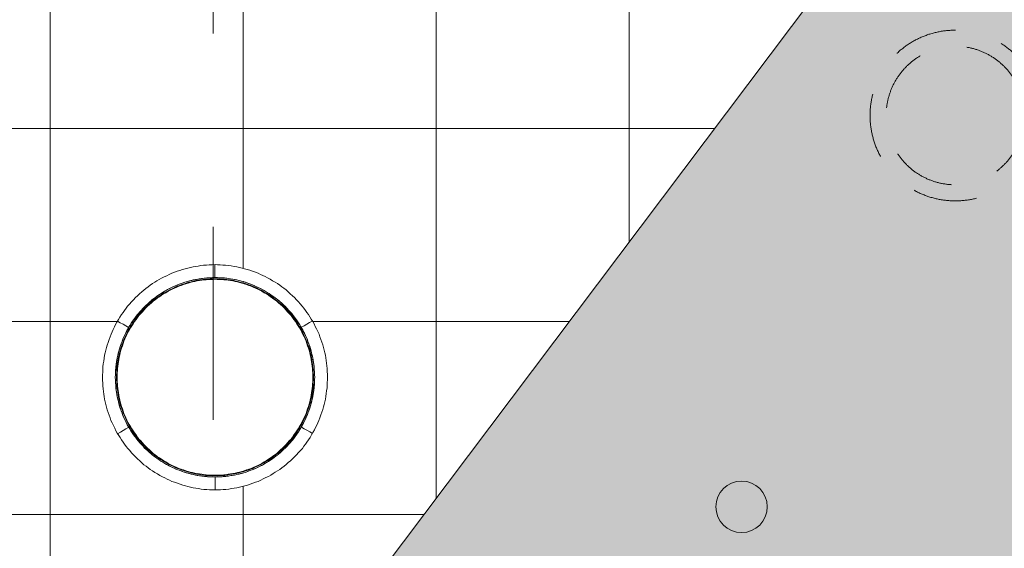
# Model space of a CAD drawing. Header units: millimetres. Extents: x -68595 to 26741, y -534 to 35396.
# Tile 114 of 172: x -55806 to -52745, y 26097 to 27739. Entities that reach past the tile are written whole.
import ezdxf

# ---------------------------------------------------------------- set-up
doc = ezdxf.new("R2010")
doc.units = ezdxf.units.MM
doc.linetypes.add('Center', pattern=[2999.999912, 1200.000007, -599.999968, 599.999968, -599.999968])
doc.linetypes.add('Dash 2mm_1_5mm_', pattern=[350, 200, -150])
for name, color, linetype, lineweight, true_color in [('0-1', 7, 'Continuous', 9, 0xbdaac3), ('_ roheline pidev', 7, 'Continuous', 9, 0x008000), ('_SMA_ABI_kriipsj_sinine', 5, 'Dash 2mm_1_5mm_', 9, 0x0000ff), ('Floors-2', 7, 'Continuous', 9, 0x4d5448), ('Furniture-2', 7, 'Continuous', 9, 0xbdaac3), ('Grids-3', 7, 'Center', 9, 0xaaaaaa), ('Surface Pattern-1', 7, 'Continuous', 9, 0x232323)]:
    doc.layers.add(name, color=color, linetype=linetype, lineweight=lineweight, true_color=true_color)
doc.layers.add('Detail Items-1', color=7, linetype='Continuous', lineweight=9, true_color=0xc2d3b4, transparency=0.6)

# ---------------------------------------------------------------- blocks, each defined once
blk = doc.blocks.new('MA_Lillekast ümar - Lillekast ümar_DWG-12331194-Sisehoov')
at = {"layer": '0-1'}
for p, q in [((145.5, 273.7), (139.1, 276.7)), ((-146.6, 273.1), (-152.5, 269.6)), ((196, 240.1), (190.3, 244.3)), ((-240.1, 196), (-244.3, 190.3)), ((-273.7, 145.5), (-276.7, 139.1)), ((273.1, 146.6), (269.6, 152.5)), ((300.3, -75.5), (301.4, -71.1)), ((-273.1, -146.6), (-269.6, -152.5)), ((273.7, -145.5), (276.7, -139.1)), ((240.1, -196), (244.3, -190.3)), ((-196, -240.1), (-190.3, -244.3)), ((-145.5, -273.7), (-139.1, -276.7)), ((146.6, -273.1), (152.5, -269.6)), ((31.2, -308.4), (38.2, -307.4))]:
    blk.add_line(p, q, dxfattribs=at)
at = {"layer": '0-1', "flags": 128}
for points in [[(-100.7, 335.2), (-92.6, 337.2), (-84.5, 339.2), (-76.4, 341.3), (-68.3, 343.3)], [(-68.3, 343.3), (-60.2, 344.5), (-52, 345.7), (-43.9, 346.9), (-35.8, 348.2)], [(-35.8, 348.2), (-26.8, 348.6), (-17.8, 349.1), (-8.8, 349.5), (0.1, 350)], [(0.1, 350), (8.3, 349.6), (16.4, 349.2), (24.6, 348.8), (32.8, 348.5)], [(32.8, 348.5), (41.7, 347.2), (50.6, 345.9), (59.5, 344.6), (68.4, 343.3)], [(68.4, 343.3), (76.3, 341.3), (84.2, 339.3), (92.1, 337.4), (100, 335.4)], [(-194.6, 290.9), (-187.5, 295.2), (-180.4, 299.4), (-173.4, 303.7), (-166.3, 308)], [(-166.3, 308), (-158.2, 311.8), (-150.1, 315.7), (-142, 319.5), (-133.9, 323.4)], [(-133.9, 323.4), (-125.6, 326.3), (-117.3, 329.3), (-109, 332.2), (-100.7, 335.2)], [(-65.2, 303.1), (-57.4, 304.3), (-49.6, 305.6), (-41.8, 306.9), (-34, 308.1)], [(-31.7, 308.4), (-38.9, 307.3), (-46.1, 306.2), (-53.3, 305.1), (-60.5, 304)], [(-34, 308.1), (-25.5, 308.6), (-17, 309.1), (-8.5, 309.5), (0, 310)], [(0.1, 310), (-7.8, 309.6), (-15.8, 309.2), (-23.7, 308.8), (-31.7, 308.4)], [(-30.9, 304.7), (-23.2, 305.1), (-15.4, 305.5), (-7.7, 305.9), (0, 306.3)], [(0, 310), (8.2, 309.6), (16.5, 309.1), (24.7, 308.7), (33, 308.2)], [(0, 306.3), (7.5, 305.9), (15, 305.5), (22.4, 305.2), (29.9, 304.8)], [(29, 308.6), (21.8, 309), (14.6, 309.3), (7.3, 309.7), (0.1, 310)], [(29.8, 308.5), (23, 308.9), (15.3, 309.2)], [(60.5, 304), (52.7, 305.2), (44.8, 306.3), (36.9, 307.5), (29, 308.6)], [(33, 308.2), (40.5, 307.1), (48.1, 305.9), (55.7, 304.7), (63.2, 303.5)], [(100, 335.4), (108.6, 332.4), (117.1, 329.3), (125.6, 326.3), (134.1, 323.3)], [(134.1, 323.3), (141.5, 319.8), (148.9, 316.3), (156.3, 312.8), (163.7, 309.4)], [(163.7, 309.4), (171.4, 304.7), (179.2, 300.1), (186.9, 295.5), (194.7, 290.9)], [(-221.3, 271.1), (-214.6, 276.1), (-207.9, 281), (-201.3, 286), (-194.6, 290.9)], [(-175.3, 302.9), (-170.3, 294.3), (-165.3, 285.6), (-160.3, 276.9), (-155.3, 268.3)], [(-150.4, 271.1), (-143.6, 274.4), (-136.8, 277.8), (-130.1, 281.1), (-123.3, 284.4)], [(-118.6, 286.4), (-125.8, 283), (-132.9, 279.6), (-140.1, 276.2), (-147.3, 272.8)], [(-145, 269.8), (-138.1, 273), (-131.2, 276.3), (-124.3, 279.6), (-117.4, 282.9)], [(-112.1, 283.1), (-119, 280), (-126, 276.8), (-132.9, 273.6), (-139.8, 270.5)], [(-123.3, 284.4), (-115.9, 287.2), (-108.5, 290), (-101.1, 292.7), (-93.7, 295.5)], [(-89.2, 296.9), (-96.6, 294.3), (-103.9, 291.7), (-111.2, 289), (-118.6, 286.4)], [(-117.4, 282.9), (-110.1, 285.5), (-102.7, 288.1), (-95.3, 290.7), (-87.9, 293.4)], [(-83.8, 292.7), (-90.9, 290.3), (-97.9, 287.9), (-105, 285.5), (-112.1, 283.1)], [(-93.7, 295.5), (-86.6, 297.4), (-79.5, 299.3), (-72.3, 301.2), (-65.2, 303.1)], [(-60.5, 304), (-67.7, 302.3), (-74.9, 300.5), (-82, 298.7), (-89.2, 296.9)], [(-87.9, 293.4), (-81, 295.1), (-74.1, 296.8), (-67.2, 298.6), (-60.2, 300.3)], [(-55.4, 299.4), (-62.5, 297.7), (-69.6, 296.1), (-76.7, 294.4), (-83.8, 292.7)], [(-60.2, 300.3), (-52.9, 301.4), (-45.6, 302.5), (-38.2, 303.6), (-30.9, 304.7)], [(-27.4, 303.3), (-34.4, 302.3), (-41.4, 301.3), (-48.4, 300.4), (-55.4, 299.4)], [(0, 304.5), (-6.8, 304.2), (-13.7, 303.9), (-20.5, 303.6), (-27.4, 303.3)], [(27.4, 303.3), (20.5, 303.6), (13.7, 303.9), (6.8, 304.2), (0, 304.5)], [(55.4, 299.4), (48.4, 300.4), (41.4, 301.3), (34.4, 302.3), (27.4, 303.3)], [(29.9, 304.8), (37, 303.8), (44.1, 302.7), (51.2, 301.7), (58.4, 300.7)], [(83.8, 292.7), (76.7, 294.4), (69.6, 296.1), (62.5, 297.7), (55.4, 299.4)], [(58.4, 300.7), (66, 298.7), (73.7, 296.8), (81.4, 294.9), (89.1, 293)], [(88.6, 297.1), (81.6, 298.8), (74.6, 300.6), (67.6, 302.3), (60.5, 304)], [(63.2, 303.5), (71.1, 301.4), (79.1, 299.3), (87, 297.2), (94.9, 295.1)], [(75.5, 300.3), (71.1, 301.4), (67.6, 302.3)], [(89.3, 296.8), (82.8, 298.4), (75.5, 300.3)], [(112.1, 283.1), (105, 285.5), (97.9, 287.9), (90.9, 290.3), (83.8, 292.7)], [(118.8, 286.3), (111.2, 289), (103.7, 291.7), (96.1, 294.4), (88.6, 297.1)], [(89.1, 293), (95.9, 290.6), (102.6, 288.2), (109.4, 285.8), (116.2, 283.4)], [(94.9, 295.1), (101.7, 292.6), (108.5, 290), (115.3, 287.5), (122, 285)], [(139.8, 270.5), (132.9, 273.6), (126, 276.8), (119, 280), (112.1, 283.1)], [(116.2, 283.4), (123.4, 280), (130.7, 276.5), (137.9, 273.1), (145.2, 269.7)], [(145, 274), (138.4, 277.1), (131.9, 280.2), (125.3, 283.3), (118.8, 286.3)], [(122, 285), (129.2, 281.5), (136.3, 278), (143.4, 274.5), (150.6, 271)], [(174.7, 303.3), (169.7, 294.6), (164.7, 286), (159.7, 277.3), (154.7, 268.7)], [(194.7, 290.9), (201.2, 286), (207.7, 281.2), (214.3, 276.4), (220.8, 271.6)], [(-271.6, 220.8), (-265.5, 227.5), (-259.5, 234.1), (-253.5, 240.8), (-247.5, 247.4)], [(-247.5, 247.4), (-241, 253.4), (-234.4, 259.3), (-227.9, 265.2), (-221.3, 271.1)], [(-197.7, 238.7), (-192.1, 243), (-186.4, 247.3), (-180.7, 251.6), (-175, 255.9)], [(-172.3, 257.7), (-178.3, 253.3), (-184.2, 248.9), (-190.1, 244.5), (-196, 240.2)], [(-194.2, 236.8), (-188.2, 241.3), (-182.3, 245.7), (-176.4, 250.1), (-170.4, 254.5)], [(-166.6, 254.9), (-172.9, 250.2), (-179.3, 245.6), (-185.6, 241), (-191.9, 236.4)], [(-175, 255.9), (-168.8, 259.7), (-162.7, 263.5), (-156.5, 267.3), (-150.4, 271.1)], [(-147.3, 272.8), (-153.6, 269), (-159.8, 265.2), (-166.1, 261.4), (-172.3, 257.7)], [(-170.4, 254.5), (-164.1, 258.3), (-157.7, 262.1), (-151.4, 265.9), (-145, 269.8)], [(-139.8, 270.5), (-146.5, 266.6), (-153.2, 262.7), (-159.9, 258.8), (-166.6, 254.9)], [(166.6, 254.9), (159.9, 258.8), (153.2, 262.7), (146.5, 266.6), (139.8, 270.5)], [(172.4, 257.6), (165.6, 261.7), (158.7, 265.8), (151.8, 269.9), (145, 274)], [(145.2, 269.7), (151.2, 266), (157.3, 262.4), (163.3, 258.8), (169.4, 255.2)], [(150.6, 271), (156.4, 267.4), (162.2, 263.8), (168.1, 260.2), (173.9, 256.6)], [(191.9, 236.4), (185.6, 241), (179.3, 245.6), (172.9, 250.2), (166.6, 254.9)], [(169.4, 255.2), (175.7, 250.5), (182, 245.8), (188.4, 241.1), (194.7, 236.4)], [(195.6, 240.5), (189.8, 244.8), (184, 249.1), (178.2, 253.3), (172.4, 257.6)], [(173.9, 256.6), (180, 252), (186.1, 247.5), (192.2, 242.9), (198.3, 238.3)], [(220.8, 271.6), (227.5, 265.5), (234.1, 259.5), (240.8, 253.5), (247.4, 247.5)], [(247.4, 247.5), (253.4, 241), (259.3, 234.4), (265.2, 227.9), (271.1, 221.3)], [(-290.9, 194.7), (-286, 201.2), (-281.2, 207.7), (-276.4, 214.3), (-271.6, 220.8)], [(-219.2, 219.1), (-224.6, 213.3), (-229.9, 207.4), (-235.2, 201.5), (-240.5, 195.6)], [(-238.3, 198.3), (-233.7, 203.4), (-229, 208.5), (-224.4, 213.6), (-219.7, 218.7)], [(-236.4, 194.7), (-231.6, 200), (-226.7, 205.4), (-221.9, 210.7), (-217.1, 216)], [(-215.3, 215.3), (-220.6, 209.5), (-225.8, 203.6), (-231.1, 197.8), (-236.4, 191.9)], [(-219.7, 218.7), (-214.2, 223.7), (-208.7, 228.7), (-203.2, 233.7), (-197.7, 238.7)], [(-196, 240.2), (-201.8, 234.9), (-207.6, 229.7), (-213.4, 224.4), (-219.2, 219.1)], [(-217.1, 216), (-211.4, 221.2), (-205.6, 226.4), (-199.9, 231.6), (-194.2, 236.8)], [(-191.9, 236.4), (-197.8, 231.1), (-203.6, 225.8), (-209.5, 220.6), (-215.3, 215.3)], [(215.3, 215.3), (209.5, 220.6), (203.6, 225.8), (197.8, 231.1), (191.9, 236.4)], [(194.7, 236.4), (200, 231.6), (205.4, 226.7), (210.7, 221.9), (216, 217.1)], [(219.1, 219.2), (213.3, 224.6), (207.4, 229.9), (201.5, 235.2), (195.6, 240.5)], [(198.3, 238.3), (203.4, 233.7), (208.5, 229), (213.6, 224.4), (218.7, 219.7)], [(236.4, 191.9), (231.1, 197.8), (225.8, 203.6), (220.6, 209.5), (215.3, 215.3)], [(216, 217.1), (221.2, 211.4), (226.4, 205.6), (231.6, 199.9), (236.8, 194.2)], [(218.7, 219.7), (223.7, 214.2), (228.7, 208.7), (233.7, 203.2), (238.7, 197.7)], [(240.2, 196), (234.9, 201.8), (229.7, 207.6), (224.4, 213.4), (219.1, 219.2)], [(271.1, 221.3), (276.1, 214.6), (281, 207.9), (286, 201.3), (290.9, 194.6)], [(-309.4, 163.7), (-304.7, 171.4), (-300.1, 179.2), (-295.5, 186.9), (-290.9, 194.7)], [(-240.5, 195.6), (-244.8, 189.8), (-249.1, 184), (-253.3, 178.2), (-257.6, 172.4)], [(-256.6, 173.9), (-252, 180), (-247.5, 186.1), (-242.9, 192.2), (-238.3, 198.3)], [(-255.2, 169.4), (-250.5, 175.7), (-245.8, 182), (-241.1, 188.4), (-236.4, 194.7)], [(-236.4, 191.9), (-241, 185.6), (-245.6, 179.3), (-250.2, 172.9), (-254.9, 166.6)], [(254.9, 166.6), (250.2, 172.9), (245.6, 179.3), (241, 185.6), (236.4, 191.9)], [(236.8, 194.2), (241.3, 188.2), (245.7, 182.3), (250.1, 176.4), (254.5, 170.4)], [(238.7, 197.7), (243, 192.1), (247.3, 186.4), (251.6, 180.7), (255.9, 175)], [(257.7, 172.3), (253.3, 178.3), (248.9, 184.2), (244.5, 190.1), (240.2, 196)], [(290.9, 194.6), (295.2, 187.5), (299.4, 180.4), (303.7, 173.4), (308, 166.3)], [(-323.3, 134.1), (-319.8, 141.5), (-316.3, 148.9), (-312.8, 156.3), (-309.4, 163.7)], [(-257.6, 172.4), (-261.7, 165.6), (-265.8, 158.7), (-269.9, 151.8), (-274, 145)], [(-271, 150.6), (-267.4, 156.4), (-263.8, 162.2), (-260.2, 168.1), (-256.6, 173.9)], [(-254.9, 166.6), (-258.8, 159.9), (-262.7, 153.2), (-266.6, 146.5), (-270.5, 139.8)], [(-269.7, 145.2), (-266, 151.2), (-262.4, 157.3), (-258.8, 163.3), (-255.2, 169.4)], [(254.5, 170.4), (258.3, 164.1), (262.1, 157.7), (265.9, 151.4), (269.8, 145)], [(270.5, 139.8), (266.6, 146.5), (262.7, 153.2), (258.8, 159.9), (254.9, 166.6)], [(255.9, 175), (259.7, 168.8), (263.5, 162.7), (267.3, 156.5), (271.1, 150.4)], [(272.8, 147.3), (269, 153.6), (265.2, 159.8), (261.4, 166.1), (257.7, 172.3)], [(308, 166.3), (311.8, 158.2), (315.7, 150.1), (319.5, 142), (323.4, 133.9)], [(-335.4, 100), (-332.4, 108.6), (-329.3, 117.1), (-326.3, 125.6), (-323.3, 134.1)], [(-274, 145), (-277.1, 138.4), (-280.2, 131.9), (-283.3, 125.3), (-286.3, 118.8)], [(-285, 122), (-281.5, 129.2), (-278, 136.3), (-274.5, 143.4), (-271, 150.6)], [(-283.4, 116.2), (-280, 123.4), (-276.5, 130.7), (-273.1, 137.9), (-269.7, 145.2)], [(-270.5, 139.8), (-273.6, 132.9), (-276.8, 126), (-280, 119), (-283.1, 112.1)], [(269.8, 145), (273, 138.1), (276.3, 131.2), (279.6, 124.3), (282.9, 117.4)], [(283.1, 112.1), (280, 119), (276.8, 126), (273.6, 132.9), (270.5, 139.8)], [(271.1, 150.4), (274.4, 143.6), (277.8, 136.8), (281.1, 130.1), (284.4, 123.3)], [(286.4, 118.6), (283, 125.7), (279.6, 132.9), (276.2, 140.1), (272.8, 147.3)], [(284.4, 123.3), (287.2, 115.9), (290, 108.5), (292.7, 101.1), (295.5, 93.7)], [(323.4, 133.9), (326.3, 125.6), (329.3, 117.3), (332.2, 109), (335.2, 100.7)], [(-343.3, 68.4), (-341.3, 76.3), (-339.3, 84.2), (-337.4, 92.1), (-335.4, 100)], [(-303.5, 63.2), (-301.4, 71.1), (-299.3, 79.1), (-297.2, 87), (-295.1, 94.9)], [(-286.3, 118.8), (-289, 111.2), (-291.7, 103.7), (-294.4, 96.1), (-297.1, 88.6)], [(-295.1, 94.9), (-292.6, 101.7), (-290, 108.5), (-287.5, 115.3), (-285, 122)], [(-293, 89.1), (-290.6, 95.9), (-288.2, 102.6), (-285.8, 109.4), (-283.4, 116.2)], [(-283.1, 112.1), (-285.5, 105), (-287.9, 97.9), (-290.3, 90.9), (-292.7, 83.8)], [(282.9, 117.4), (285.5, 110.1), (288.1, 102.7), (290.7, 95.3), (293.4, 87.9)], [(292.7, 83.8), (290.3, 90.9), (287.9, 97.9), (285.5, 105), (283.1, 112.1)], [(296.9, 89.2), (294.3, 96.6), (291.7, 103.9), (289, 111.2), (286.4, 118.6)], [(295.5, 93.7), (297.4, 86.6), (299.3, 79.5), (301.2, 72.3), (303.1, 65.2)], [(335.2, 100.7), (337.2, 92.6), (339.2, 84.5), (341.3, 76.4), (343.3, 68.2)], [(-348.5, 32.8), (-347.2, 41.7), (-345.9, 50.6), (-344.6, 59.5), (-343.3, 68.4)], [(-308.2, 33), (-307.1, 40.5), (-305.9, 48.1), (-304.7, 55.7), (-303.5, 63.2)], [(-297.1, 88.6), (-298.8, 81.6), (-300.6, 74.6), (-302.3, 67.6), (-304, 60.5)], [(-300.3, 75.5), (-301.4, 71.1), (-302.3, 67.6)], [(-300.7, 58.4), (-298.7, 66), (-296.8, 73.7), (-294.9, 81.4), (-293, 89.1)], [(-296.8, 89.3), (-298.4, 82.8), (-300.3, 75.5)], [(-292.7, 83.8), (-294.4, 76.7), (-296.1, 69.6), (-297.7, 62.5), (-299.4, 55.4)], [(299.4, 55.4), (297.7, 62.5), (296.1, 69.6), (294.4, 76.7), (292.7, 83.8)], [(293.4, 87.9), (295.1, 81), (296.8, 74.1), (298.6, 67.2), (300.3, 60.2)], [(304.1, 60.4), (302.3, 67.6), (300.5, 74.8), (298.7, 82), (296.9, 89.2)], [(303.1, 65.2), (304.3, 57.4), (305.6, 49.6), (306.9, 41.8), (308.1, 34)], [(343.3, 68.2), (344.5, 59.7), (345.8, 51.2), (347.1, 42.7), (348.3, 34.2)], [(-350, 0.1), (-349.6, 8.3), (-349.2, 16.4), (-348.8, 24.6), (-348.5, 32.8)], [(-310, 0), (-309.6, 8.2), (-309.1, 16.5), (-308.7, 24.7), (-308.2, 33)], [(-304, 60.5), (-305.2, 52.7), (-306.3, 44.8), (-307.5, 36.9), (-308.6, 29)], [(-304.8, 29.9), (-303.8, 37), (-302.7, 44.1), (-301.7, 51.2), (-300.7, 58.4)], [(-299.4, 55.4), (-300.4, 48.4), (-301.3, 41.4), (-302.3, 34.4), (-303.3, 27.4)], [(303.3, 27.4), (302.3, 34.4), (301.3, 41.4), (300.4, 48.4), (299.4, 55.4)], [(300.3, 60.2), (301.4, 52.9), (302.5, 45.6), (303.6, 38.2), (304.7, 30.9)], [(308.5, 30.3), (307.4, 37.8), (306.3, 45.4), (305.2, 52.9), (304.1, 60.4)], [(304.7, 30.9), (305.1, 23.2), (305.5, 15.4), (305.9, 7.7), (306.3, 0)], [(308.1, 34), (308.6, 25.5), (309.1, 17), (309.5, 8.5), (310, 0)], [(348.3, 34.2), (348.7, 25.6), (349.2, 17.1), (349.6, 8.5), (350, 0)], [(-348.2, -35.8), (-348.6, -26.8), (-349.1, -17.8), (-349.5, -8.8), (-350, 0.1)], [(-308.6, 29), (-309, 21.8), (-309.3, 14.6), (-309.7, 7.3), (-310, 0.1)], [(-310, 0.1), (-309.6, -7.8), (-309.2, -15.8), (-308.8, -23.7), (-308.4, -31.7)], [(-308.1, -34), (-308.6, -25.5), (-309.1, -17), (-309.5, -8.5), (-310, 0)], [(-308.5, 29.8), (-308.9, 23), (-309.2, 15.3)], [(-306.3, 0), (-305.9, 7.5), (-305.5, 15), (-305.2, 22.4), (-304.8, 29.9)], [(-304.7, -30.9), (-305.1, -23.2), (-305.5, -15.4), (-305.9, -7.7), (-306.3, 0)], [(-303.3, 27.4), (-303.6, 20.5), (-303.9, 13.7), (-304.2, 6.8), (-304.5, 0)], [(-304.5, 0), (-304.2, -6.8), (-303.9, -13.7), (-303.6, -20.5), (-303.3, -27.4)], [(304.5, 0), (304.2, 6.8), (303.9, 13.7), (303.6, 20.5), (303.3, 27.4)], [(303.3, -27.4), (303.6, -20.5), (303.9, -13.7), (304.2, -6.8), (304.5, 0)], [(306.3, 0), (305.9, -7.5), (305.5, -15), (305.2, -22.4), (304.8, -29.9)], [(310, 0), (309.6, -8.2), (309.1, -16.5), (308.7, -24.7), (308.2, -33)], [(310, 0), (309.6, 7.6), (309.3, 15.1), (308.9, 22.7), (308.5, 30.3)], [(308.5, -30.5), (308.9, -22.8), (309.3, -15.2), (309.6, -7.6), (310, 0)], [(350, 0.4), (340, 0.4), (330, 0.4), (320, 0.4), (310, 0.4)], [(350, 0), (349.6, -8.6), (349.2, -17.2), (348.7, -25.8), (348.3, -34.4)], [(-350, -0.4), (-340, -0.4), (-330, -0.4), (-320, -0.4), (-310, -0.4)], [(-303.3, -27.4), (-302.3, -34.4), (-301.3, -41.4), (-300.4, -48.4), (-299.4, -55.4)], [(299.4, -55.4), (300.4, -48.4), (301.3, -41.4), (302.3, -34.4), (303.3, -27.4)], [(304.8, -29.9), (303.8, -37), (302.7, -44.1), (301.7, -51.2), (300.7, -58.4)], [(304, -60.5), (305.2, -53), (306.3, -45.5), (307.4, -38), (308.5, -30.5)], [(-343.3, -68.3), (-344.5, -60.2), (-345.7, -52), (-346.9, -43.9), (-348.2, -35.8)], [(-308.4, -31.7), (-307.3, -38.9), (-306.2, -46.1), (-305.1, -53.3), (-304, -60.5)], [(-303.1, -65.2), (-304.3, -57.4), (-305.6, -49.6), (-306.9, -41.8), (-308.1, -34)], [(-300.3, -60.2), (-301.4, -52.9), (-302.5, -45.6), (-303.6, -38.2), (-304.7, -30.9)], [(-304, -60.5), (-302.3, -67.7), (-300.5, -74.9), (-298.7, -82), (-296.9, -89.2)], [(-293.4, -87.9), (-295.1, -81), (-296.8, -74.1), (-298.6, -67.2), (-300.3, -60.2)], [(-299.4, -55.4), (-297.7, -62.5), (-296.1, -69.6), (-294.4, -76.7), (-292.7, -83.8)], [(292.7, -83.8), (294.4, -76.7), (296.1, -69.6), (297.7, -62.5), (299.4, -55.4)], [(300.7, -58.4), (298.7, -66), (296.8, -73.7), (294.9, -81.4), (293, -89.1)], [(297.1, -88.6), (298.8, -81.6), (300.6, -74.5), (302.3, -67.5), (304, -60.5)], [(308.2, -33), (307.1, -40.5), (305.9, -48.1), (304.7, -55.7), (303.5, -63.2)], [(348.3, -34.4), (347.1, -42.8), (345.8, -51.3), (344.5, -59.8), (343.3, -68.3)], [(-335.2, -100.7), (-337.2, -92.6), (-339.2, -84.5), (-341.3, -76.4), (-343.3, -68.3)], [(-295.5, -93.7), (-297.4, -86.6), (-299.3, -79.5), (-301.2, -72.3), (-303.1, -65.2)], [(-296.9, -89.2), (-294.3, -96.6), (-291.7, -103.9), (-289, -111.2), (-286.4, -118.6)], [(-282.9, -117.4), (-285.5, -110.1), (-288.1, -102.7), (-290.7, -95.3), (-293.4, -87.9)], [(-292.7, -83.8), (-290.3, -90.9), (-287.9, -97.9), (-285.5, -105), (-283.1, -112.1)], [(283.1, -112.1), (285.5, -105), (287.9, -97.9), (290.3, -90.9), (292.7, -83.8)], [(293, -89.1), (290.6, -95.9), (288.2, -102.6), (285.8, -109.4), (283.4, -116.2)], [(286.3, -118.8), (289, -111.2), (291.7, -103.7), (294.4, -96.2), (297.1, -88.6)], [(303.5, -63.2), (301.4, -71.1), (299.3, -79.1), (297.2, -87), (295.1, -94.9)], [(296.8, -89.3), (298.4, -82.8), (300.3, -75.5)], [(343.3, -68.3), (341.3, -76.2), (339.3, -84.1), (337.4, -92.1), (335.4, -100)], [(-323.4, -133.9), (-326.3, -125.6), (-329.3, -117.3), (-332.2, -109), (-335.2, -100.7)], [(-284.4, -123.3), (-287.2, -115.9), (-290, -108.5), (-292.7, -101.1), (-295.5, -93.7)], [(-286.4, -118.6), (-283, -125.8), (-279.6, -132.9), (-276.2, -140.1), (-272.8, -147.3)], [(-283.1, -112.1), (-280, -119), (-276.8, -126), (-273.6, -132.9), (-270.5, -139.8)], [(-269.8, -145), (-273, -138.1), (-276.3, -131.2), (-279.6, -124.3), (-282.9, -117.4)], [(283.4, -116.2), (280, -123.4), (276.5, -130.7), (273.1, -137.9), (269.7, -145.2)], [(270.5, -139.8), (273.6, -132.9), (276.8, -126), (280, -119), (283.1, -112.1)], [(285, -122), (281.5, -129.2), (278, -136.3), (274.5, -143.4), (271, -150.6)], [(274, -145), (277.1, -138.4), (280.2, -131.9), (283.3, -125.3), (286.3, -118.8)], [(295.1, -94.9), (292.6, -101.7), (290, -108.5), (287.5, -115.3), (285, -122)], [(335.4, -100), (332.4, -108.6), (329.3, -117.1), (326.3, -125.6), (323.3, -134.1)], [(-308, -166.3), (-311.8, -158.2), (-315.7, -150.1), (-319.5, -142), (-323.4, -133.9)], [(-271.1, -150.4), (-274.4, -143.6), (-277.8, -136.8), (-281.1, -130.1), (-284.4, -123.3)], [(-272.8, -147.3), (-269, -153.6), (-265.2, -159.8), (-261.4, -166.1), (-257.7, -172.3)], [(-255.9, -175), (-259.7, -168.8), (-263.5, -162.7), (-267.3, -156.5), (-271.1, -150.4)], [(-270.5, -139.8), (-266.6, -146.5), (-262.7, -153.2), (-258.8, -159.9), (-254.9, -166.6)], [(-254.5, -170.4), (-258.3, -164.1), (-262.1, -157.7), (-265.9, -151.4), (-269.8, -145)], [(254.9, -166.6), (258.8, -159.9), (262.7, -153.2), (266.6, -146.5), (270.5, -139.8)], [(269.7, -145.2), (266, -151.2), (262.4, -157.3), (258.8, -163.3), (255.2, -169.4)], [(271, -150.6), (267.4, -156.4), (263.8, -162.2), (260.2, -168.1), (256.6, -173.9)], [(257.6, -172.4), (261.7, -165.6), (265.8, -158.7), (269.9, -151.8), (274, -145)], [(323.3, -134.1), (319.8, -141.5), (316.3, -148.9), (312.8, -156.3), (309.4, -163.7)], [(-290.9, -194.6), (-295.2, -187.5), (-299.4, -180.4), (-303.7, -173.4), (-308, -166.3)], [(-257.7, -172.3), (-253.3, -178.3), (-248.9, -184.2), (-244.5, -190.1), (-240.2, -196)], [(-238.7, -197.7), (-243, -192.1), (-247.3, -186.4), (-251.6, -180.7), (-255.9, -175)], [(-254.9, -166.6), (-250.2, -172.9), (-245.6, -179.3), (-241, -185.6), (-236.4, -191.9)], [(-236.8, -194.2), (-241.3, -188.2), (-245.7, -182.3), (-250.1, -176.4), (-254.5, -170.4)], [(236.4, -191.9), (241, -185.6), (245.6, -179.3), (250.2, -172.9), (254.9, -166.6)], [(255.2, -169.4), (250.5, -175.7), (245.8, -182), (241.1, -188.4), (236.4, -194.7)], [(256.6, -173.9), (252, -180), (247.5, -186.1), (242.9, -192.2), (238.3, -198.3)], [(240.5, -195.6), (244.8, -189.8), (249.1, -184), (253.3, -178.2), (257.6, -172.4)], [(309.4, -163.7), (304.7, -171.4), (300.1, -179.2), (295.5, -186.9), (290.9, -194.7)], [(-271.1, -221.3), (-276.1, -214.6), (-281, -207.9), (-286, -201.3), (-290.9, -194.6)], [(-240.2, -196), (-234.9, -201.8), (-229.7, -207.6), (-224.4, -213.4), (-219.1, -219.2)], [(-218.7, -219.7), (-223.7, -214.2), (-228.7, -208.7), (-233.7, -203.2), (-238.7, -197.7)], [(-216, -217.1), (-221.2, -211.4), (-226.4, -205.6), (-231.6, -199.9), (-236.8, -194.2)], [(-236.4, -191.9), (-231.1, -197.8), (-225.8, -203.6), (-220.6, -209.5), (-215.3, -215.3)], [(215.3, -215.3), (220.6, -209.5), (225.8, -203.6), (231.1, -197.8), (236.4, -191.9)], [(236.4, -194.7), (231.6, -200), (226.7, -205.4), (221.9, -210.7), (217.1, -216)], [(219.2, -219.1), (224.6, -213.3), (229.9, -207.4), (235.2, -201.5), (240.5, -195.6)], [(238.3, -198.3), (233.7, -203.4), (229, -208.5), (224.4, -213.6), (219.7, -218.7)], [(290.9, -194.7), (286, -201.2), (281.2, -207.7), (276.4, -214.3), (271.6, -220.8)], [(-247.4, -247.5), (-253.4, -241), (-259.3, -234.4), (-265.2, -227.9), (-271.1, -221.3)], [(-219.1, -219.2), (-213.3, -224.6), (-207.4, -229.9), (-201.5, -235.2), (-195.6, -240.5)], [(-198.3, -238.3), (-203.4, -233.7), (-208.5, -229), (-213.6, -224.4), (-218.7, -219.7)], [(-194.7, -236.4), (-200, -231.6), (-205.4, -226.7), (-210.7, -221.9), (-216, -217.1)], [(-215.3, -215.3), (-209.5, -220.6), (-203.6, -225.8), (-197.8, -231.1), (-191.9, -236.4)], [(-173.9, -256.6), (-180, -252), (-186.1, -247.5), (-192.2, -242.9), (-198.3, -238.3)], [(-195.6, -240.5), (-189.8, -244.8), (-184, -249.1), (-178.2, -253.3), (-172.4, -257.6)], [(-169.4, -255.2), (-175.7, -250.5), (-182, -245.8), (-188.4, -241.1), (-194.7, -236.4)], [(-191.9, -236.4), (-185.6, -241), (-179.3, -245.6), (-172.9, -250.2), (-166.6, -254.9)], [(166.6, -254.9), (172.9, -250.2), (179.3, -245.6), (185.6, -241), (191.9, -236.4)], [(194.2, -236.8), (188.2, -241.3), (182.3, -245.7), (176.4, -250.1), (170.4, -254.5)], [(172.3, -257.7), (178.3, -253.3), (184.2, -248.9), (190.1, -244.5), (196, -240.2)], [(197.7, -238.7), (192.1, -243), (186.4, -247.3), (180.7, -251.6), (175, -255.9)], [(191.9, -236.4), (197.8, -231.1), (203.6, -225.8), (209.5, -220.6), (215.3, -215.3)], [(217.1, -216), (211.4, -221.2), (205.6, -226.4), (199.9, -231.6), (194.2, -236.8)], [(196, -240.2), (201.8, -234.9), (207.6, -229.7), (213.4, -224.4), (219.2, -219.1)], [(219.7, -218.7), (214.2, -223.7), (208.7, -228.7), (203.2, -233.7), (197.7, -238.7)], [(271.6, -220.8), (265.5, -227.5), (259.5, -234.1), (253.5, -240.8), (247.5, -247.4)], [(-220.8, -271.6), (-227.5, -265.5), (-234.1, -259.5), (-240.8, -253.5), (-247.4, -247.5)], [(-194.7, -290.9), (-201.2, -286), (-207.7, -281.2), (-214.3, -276.4), (-220.8, -271.6)], [(-174.7, -303.3), (-169.7, -294.6), (-164.7, -286), (-159.7, -277.3), (-154.7, -268.7)], [(-150.6, -271), (-156.4, -267.4), (-162.2, -263.8), (-168.1, -260.2), (-173.9, -256.6)], [(-172.4, -257.6), (-165.6, -261.7), (-158.7, -265.8), (-151.8, -269.9), (-145, -274)], [(-145.2, -269.7), (-151.2, -266), (-157.3, -262.4), (-163.3, -258.8), (-169.4, -255.2)], [(-166.6, -254.9), (-159.9, -258.8), (-153.2, -262.7), (-146.5, -266.6), (-139.8, -270.5)], [(-122, -285), (-129.2, -281.5), (-136.3, -278), (-143.4, -274.5), (-150.6, -271)], [(-116.2, -283.4), (-123.4, -280), (-130.7, -276.5), (-137.9, -273.1), (-145.2, -269.7)], [(-145, -274), (-138.4, -277.1), (-131.9, -280.2), (-125.3, -283.3), (-118.8, -286.3)], [(-139.8, -270.5), (-132.9, -273.6), (-126, -276.8), (-119, -280), (-112.1, -283.1)], [(112.1, -283.1), (119, -280), (126, -276.8), (132.9, -273.6), (139.8, -270.5)], [(145, -269.8), (138.1, -273), (131.2, -276.3), (124.3, -279.6), (117.4, -282.9)], [(118.6, -286.4), (125.7, -283), (132.9, -279.6), (140.1, -276.2), (147.3, -272.8)], [(150.4, -271.1), (143.6, -274.4), (136.8, -277.8), (130.1, -281.1), (123.3, -284.4)], [(139.8, -270.5), (146.5, -266.6), (153.2, -262.7), (159.9, -258.8), (166.6, -254.9)], [(170.4, -254.5), (164.1, -258.3), (157.7, -262.1), (151.4, -265.9), (145, -269.8)], [(147.3, -272.8), (153.6, -269), (159.8, -265.2), (166.1, -261.4), (172.3, -257.7)], [(175, -255.9), (168.8, -259.7), (162.7, -263.5), (156.5, -267.3), (150.4, -271.1)], [(175.3, -302.9), (170.3, -294.3), (165.3, -285.6), (160.3, -276.9), (155.3, -268.3)], [(221.3, -271.1), (214.6, -276.1), (207.9, -281), (201.3, -286), (194.6, -290.9)], [(247.5, -247.4), (241, -253.4), (234.4, -259.3), (227.9, -265.2), (221.3, -271.1)], [(-163.7, -309.4), (-171.4, -304.7), (-179.2, -300.1), (-186.9, -295.5), (-194.7, -290.9)], [(-94.9, -295.1), (-101.7, -292.6), (-108.5, -290), (-115.3, -287.5), (-122, -285)], [(-118.8, -286.3), (-111.2, -289), (-103.7, -291.7), (-96.1, -294.4), (-88.6, -297.1)], [(-89.1, -293), (-95.9, -290.6), (-102.6, -288.2), (-109.4, -285.8), (-116.2, -283.4)], [(-112.1, -283.1), (-105, -285.5), (-97.9, -287.9), (-90.9, -290.3), (-83.8, -292.7)], [(-63.2, -303.5), (-71.1, -301.4), (-79.1, -299.3), (-87, -297.2), (-94.9, -295.1)], [(-89.3, -296.8), (-82.8, -298.4), (-75.5, -300.3)], [(-58.4, -300.7), (-66, -298.7), (-73.7, -296.8), (-81.4, -294.9), (-89.1, -293)], [(-88.6, -297.1), (-81.6, -298.8), (-74.6, -300.6), (-67.5, -302.3), (-60.5, -304)], [(-83.8, -292.7), (-76.7, -294.4), (-69.6, -296.1), (-62.5, -297.7), (-55.4, -299.4)], [(-75.5, -300.3), (-71.1, -301.4), (-67.5, -302.3)], [(-33, -308.2), (-40.5, -307.1), (-48.1, -305.9), (-55.7, -304.7), (-63.2, -303.5)], [(-60.5, -304), (-52.7, -305.2), (-44.8, -306.3), (-36.9, -307.5), (-29, -308.6)], [(-29.9, -304.8), (-37, -303.8), (-44.1, -302.7), (-51.2, -301.7), (-58.4, -300.7)], [(-55.4, -299.4), (-48.4, -300.4), (-41.4, -301.3), (-34.4, -302.3), (-27.4, -303.3)], [(0, -306.3), (-7.5, -305.9), (-15, -305.5), (-22.4, -305.2), (-29.9, -304.8)], [(-27.4, -303.3), (-20.5, -303.6), (-13.7, -303.9), (-6.8, -304.2), (0, -304.5)], [(0, -304.5), (6.8, -304.2), (13.7, -303.9), (20.5, -303.6), (27.4, -303.3)], [(30.9, -304.7), (23.2, -305.1), (15.4, -305.5), (7.7, -305.9), (0, -306.3)], [(27.4, -303.3), (34.4, -302.3), (41.4, -301.3), (48.4, -300.4), (55.4, -299.4)], [(60.2, -300.3), (52.9, -301.4), (45.6, -302.5), (38.2, -303.6), (30.9, -304.7)], [(31.8, -308.4), (38.9, -307.3), (46.1, -306.2), (53.3, -305.1), (60.4, -304)], [(65.2, -303.1), (57.4, -304.3), (49.6, -305.6), (41.8, -306.9), (34, -308.1)], [(55.4, -299.4), (62.5, -297.7), (69.6, -296.1), (76.7, -294.4), (83.8, -292.7)], [(87.9, -293.4), (81, -295.1), (74.1, -296.8), (67.2, -298.6), (60.2, -300.3)], [(60.4, -304), (67.6, -302.3), (74.8, -300.5), (82, -298.7), (89.2, -296.9)], [(93.7, -295.5), (86.6, -297.4), (79.5, -299.3), (72.3, -301.2), (65.2, -303.1)], [(83.8, -292.7), (90.9, -290.3), (97.9, -287.9), (105, -285.5), (112.1, -283.1)], [(117.4, -282.9), (110.1, -285.5), (102.7, -288.1), (95.3, -290.7), (87.9, -293.4)], [(89.2, -296.9), (96.6, -294.3), (103.9, -291.7), (111.2, -289), (118.6, -286.4)], [(123.3, -284.4), (115.9, -287.2), (108.5, -290), (101.1, -292.7), (93.7, -295.5)], [(194.6, -290.9), (187.5, -295.2), (180.4, -299.4), (173.4, -303.7), (166.3, -308)], [(-134.1, -323.3), (-141.5, -319.8), (-148.9, -316.3), (-156.3, -312.8), (-163.7, -309.4)], [(-100, -335.4), (-108.6, -332.4), (-117.1, -329.3), (-125.6, -326.3), (-134.1, -323.3)], [(-68.3, -343.3), (-76.3, -341.3), (-84.2, -339.3), (-92.1, -337.4), (-100, -335.4)], [(0, -310), (-8.2, -309.6), (-16.5, -309.1), (-24.7, -308.7), (-33, -308.2)], [(-29.8, -308.5), (-23, -308.9), (-15.3, -309.2)], [(-29, -308.6), (-21.8, -309), (-14.5, -309.3), (-7.2, -309.7), (0.1, -310)], [(34, -308.1), (25.5, -308.6), (17, -309.1), (8.5, -309.5), (0, -310)], [(0.1, -310), (8, -309.6), (15.9, -309.2), (23.9, -308.8), (31.8, -308.4)], [(100.7, -335.2), (92.6, -337.2), (84.5, -339.2), (76.3, -341.3), (68.2, -343.3)], [(133.9, -323.4), (125.6, -326.3), (117.3, -329.3), (109, -332.2), (100.7, -335.2)], [(166.3, -308), (158.2, -311.8), (150.1, -315.7), (142, -319.5), (133.9, -323.4)], [(-32.8, -348.5), (-41.7, -347.2), (-50.6, -345.9), (-59.5, -344.6), (-68.3, -343.3)], [(0.1, -350), (-8.1, -349.6), (-16.3, -349.2), (-24.6, -348.8), (-32.8, -348.5)], [(35.9, -348.2), (26.9, -348.6), (18, -349.1), (9, -349.5), (0.1, -350)], [(68.2, -343.3), (60.1, -344.5), (52, -345.7), (44, -346.9), (35.9, -348.2)]]:
    blk.add_lwpolyline(points, dxfattribs=at)
blk = doc.blocks.new('MA_Lillekast ümar - MA_Lillekast ümar d-700mm-12330419-Sisehoov')
blk.add_blockref('MA_Lillekast ümar - Lillekast ümar_DWG-12331194-Sisehoov', (0, 0))

msp = doc.modelspace()

# ---------------------------------------------------------------- hatches: boundary and pattern name
at = {"layer": 'Detail Items-1'}
msp.add_hatch(color=256, dxfattribs=at).paths.add_polyline_path([(-66798.6, 23538.2), (-21407.6, 23538.2), (-20778.3, 25653.7), (-23877.2, 27988.9), (-23877.2, 29348.2), (-52913.6, 29348.2), (-52926.5, 28355.7), (-56372.2, 23783.1), (-59983.4, 25588.8), (-63355.4, 26921.6), (-64518.8, 26921.6), (-66798.6, 25687.2), (-66798.6, 24095.9)])
at = {"layer": 'Surface Pattern-1'}
h = msp.add_hatch(dxfattribs=at)
h.set_pattern_fill('FP_11', color=256, style=0, pattern_type=2)
h.set_pattern_definition([(180, (-60511.6, 28001.26), (-7e-14, -600), []), (270, (-60511.6, 28001.26), (600, 4e-14), [])])
h.paths.add_polyline_path([(-56372.2, 23783.1), (-52926.5, 28355.7), (-52913.6, 29348.2), (-57646.1, 29348.2), (-57646.1, 27269.2), (-59908.8, 25551.5), (-56383.8, 23788.9)])
h.paths.add_polyline_path([(-56972.2, 24224.6), (-57032.4, 24396.5), (-57028.7, 24397.8), (-57033.1, 24413.5), (-57030.8, 24414.6), (-56944.9, 24445.3), (-56962.8, 24495.3), (-57056.9, 24461.6), (-57053.4, 24451.6), (-57081.6, 24441.5), (-57240.4, 24885.2), (-57212.1, 24895.4), (-57208.5, 24885.3), (-56784.8, 25036.9), (-56788.4, 25046.9), (-56760.2, 25057), (-56602.1, 24613), (-56629.6, 24603.1), (-56633.2, 24613.2), (-56727.4, 24579.5), (-56709.5, 24529.5), (-56620.1, 24560.5), (-56619.8, 24560.2), (-56614.6, 24545.9), (-56609.8, 24547.6), (-56548.5, 24376.2), (-56971.2, 24225)])
h.paths.add_polyline_path([(-56956.9, 24270.9), (-56589.8, 24402.7), (-56599.6, 24430.1), (-56966.8, 24298.7), (-56957.9, 24273.8)])
h.paths.add_polyline_path([(-56916.7, 24455.4), (-56737.8, 24519.4), (-56755.6, 24569.4), (-56934.5, 24505.4), (-56917.5, 24457.8)])
h.paths.add_polyline_path([(-57066.2, 24576.5), (-56699, 24707.8), (-56700.6, 24712.5), (-57067.9, 24581.2), (-57067.3, 24579.7)])
h.paths.add_polyline_path([(-57103.6, 24681.2), (-56736.4, 24812.6), (-56738.1, 24817.3), (-57105.3, 24685.9)])
h.paths.add_polyline_path([(-57141.1, 24786), (-56773.9, 24917.3), (-56775.6, 24922), (-57142.8, 24790.7)])
h.paths.add_polyline_path([(-58248.1, 24880.1), (-58399.6, 25303.9), (-58227.8, 25364.1), (-58226.4, 25360.3), (-58210.7, 25364.8), (-58209.6, 25362.4), (-58178.9, 25276.6), (-58129, 25294.5), (-58162.7, 25388.6), (-58173.1, 25386.1), (-58182.8, 25413.3), (-57739, 25572), (-57728.9, 25543.8), (-57739, 25540.2), (-57587.4, 25116.5), (-57577.3, 25120.1), (-57567.2, 25091.8), (-58011.1, 24933.2), (-58020.6, 24961.5), (-58011.1, 24964.9), (-58044.8, 25059.1), (-58094.7, 25041.2), (-58063.8, 24951.7), (-58064, 24951.4), (-58078.3, 24946.3), (-58076.7, 24941.5), (-58246.7, 24880.6)])
h.paths.add_polyline_path([(-58222, 24921.3), (-58194.2, 24931.3), (-58325.5, 25298.5), (-58353.3, 25288.6), (-58222.4, 24922.4)])
h.paths.add_polyline_path([(-57379.5, 24953.6), (-57687.9, 25799.1), (-56841.9, 26106.4), (-56534, 25261.9), (-57378.3, 24954)])
h.paths.add_polyline_path([(-57361.6, 24992), (-56981.4, 25131.5), (-57005.3, 25197.1), (-57385.8, 25058.4), (-57362.8, 24995.3)])
h.paths.add_polyline_path([(-57916.4, 25030.6), (-57911.7, 25032.3), (-58043.1, 25399.5), (-58047.8, 25397.8), (-57928.2, 25063.5)])
h.paths.add_polyline_path([(-57811.7, 25068.1), (-57807, 25069.8), (-57938.3, 25437), (-57943.1, 25435.3), (-57835.1, 25133.4)])
h.paths.add_polyline_path([(-58104.8, 25069.4), (-58054.9, 25087.3), (-58118.9, 25266.2), (-58168.7, 25248.1), (-58105.1, 25070.3)])
h.paths.add_polyline_path([(-57706.9, 25105.6), (-57702.2, 25107.3), (-57833.6, 25474.5), (-57838.3, 25472.8), (-57708.3, 25109.4)])
h.paths.add_polyline_path([(-56952.9, 25141.1), (-56572.5, 25279.8), (-56596.6, 25346.2), (-56977.1, 25207.4), (-56953.7, 25143.2)])
h.paths.add_polyline_path([(-57418.4, 25147.6), (-57037.9, 25286.4), (-57039.8, 25291.7), (-57420.3, 25152.9)])
h.paths.add_polyline_path([(-57452.8, 25242.2), (-57072.3, 25380.9), (-57074.6, 25386.1), (-57454.8, 25247.5)])
h.paths.add_polyline_path([(-57009.7, 25296.7), (-56629.2, 25435.4), (-56631.1, 25440.7), (-57011.6, 25301.9)])
h.paths.add_polyline_path([(-57487.3, 25336.7), (-57106.8, 25475.5), (-57108.7, 25480.7), (-57489.2, 25342)])
h.paths.add_polyline_path([(-57044.2, 25391.2), (-56663.7, 25530), (-56665.6, 25535.2), (-57046.1, 25396.5)])
h.paths.add_polyline_path([(-57521.8, 25431.2), (-57141.3, 25570), (-57143.2, 25575.3), (-57523.7, 25436.5)])
h.paths.add_polyline_path([(-56493.8, 25436.1), (-56504, 25464.3), (-56493.9, 25467.9), (-56645.5, 25891.6), (-56655.5, 25888), (-56665.6, 25916.3), (-56221.8, 26074.9), (-56211.7, 26046.8), (-56221.8, 26043.2), (-56188.1, 25949), (-56138.1, 25966.9), (-56169.1, 26056.4), (-56168.8, 26056.7), (-56154.5, 26061.8), (-56156.2, 26066.6), (-55984.8, 26128), (-55833.2, 25704.2), (-56005.1, 25644), (-56006.4, 25647.8), (-56022.1, 25643.3), (-56023.2, 25645.7), (-56053.9, 25731.5), (-56103.9, 25713.6), (-56070.2, 25619.5), (-56060.2, 25623.1), (-56050.1, 25594.8), (-56492.9, 25436.4)])
h.paths.add_polyline_path([(-57078.6, 25485.7), (-56698.1, 25624.5), (-56700.1, 25629.8), (-57080.6, 25491)])
h.paths.add_polyline_path([(-57556.3, 25525.8), (-57175.8, 25664.5), (-57177.7, 25669.8), (-57558.2, 25531.1)])
h.paths.add_polyline_path([(-56399.3, 25533.6), (-56394.6, 25535.3), (-56525.9, 25902.5), (-56530.6, 25900.8), (-56404.2, 25547.4)])
h.paths.add_polyline_path([(-56294.5, 25571.1), (-56289.8, 25572.8), (-56421.2, 25940), (-56425.9, 25938.3), (-56317.9, 25636.4)])
h.paths.add_polyline_path([(-57113.1, 25580.3), (-56732.6, 25719), (-56734.5, 25724.3), (-57115, 25585.6)])
h.paths.add_polyline_path([(-56189.8, 25608.6), (-56185.1, 25610.3), (-56316.4, 25977.5), (-56321.1, 25975.8), (-56191.1, 25612.4)])
h.paths.add_polyline_path([(-57590.7, 25620.3), (-57210.2, 25759.1), (-57212.2, 25764.3), (-57592.7, 25625.6)])
h.paths.add_polyline_path([(-57147.6, 25674.8), (-56767.1, 25813.6), (-56769, 25818.8), (-57149.5, 25680.1), (-57147.7, 25675)])
h.paths.add_polyline_path([(-55907.3, 25709.6), (-55879.5, 25719.5), (-56011.3, 26086.6), (-56038.7, 26076.8), (-55910.5, 25718.5)])
h.paths.add_polyline_path([(-57625.2, 25714.8), (-57244.7, 25853.6), (-57246.6, 25858.9), (-57627.1, 25720.1)])
h.paths.add_polyline_path([(-56114, 25741.9), (-56064.1, 25760), (-56128, 25938.7), (-56178, 25920.8), (-56117, 25750.4)])
h.paths.add_polyline_path([(-57182.1, 25769.3), (-56801.6, 25908.1), (-56803.5, 25913.4), (-57184, 25774.6)])
h.paths.add_polyline_path([(-57216.5, 25863.9), (-56836, 26002.6), (-56838, 26007.9), (-57218.5, 25869.2)])
h.paths.add_polyline_path([(-57584.6, 25958.6), (-57743.3, 26402.4), (-57715.1, 26412.5), (-57711.5, 26402.5), (-57617.4, 26436.2), (-57635.2, 26486.1), (-57724.7, 26455.2), (-57725, 26455.4), (-57730.1, 26469.7), (-57735, 26468.1), (-57796.3, 26639.5), (-57372.6, 26791), (-57312.3, 26619.2), (-57316.1, 26617.8), (-57311.7, 26602.1), (-57314, 26601), (-57399.8, 26570.3), (-57382, 26520.4), (-57287.8, 26554.1), (-57291.4, 26564.1), (-57263.1, 26574.2), (-57104.6, 26130.4), (-57132.6, 26120.3), (-57136.2, 26130.4), (-57559.9, 25978.8), (-57556.3, 25968.7), (-57559.9, 25967.5)])
h.paths.add_polyline_path([(-57569.2, 26093.6), (-57202, 26225), (-57203.6, 26229.7), (-57570.8, 26098.3)])
h.paths.add_polyline_path([(-57606.6, 26198.4), (-57239.4, 26329.7), (-57241.1, 26334.5), (-57608.3, 26203.1)])
h.paths.add_polyline_path([(-55198.7, 26278.2), (-55244.1, 26281.5), (-55274.9, 26286.9), (-55309.2, 26296.5), (-55340.1, 26308.4), (-55371.2, 26324.1), (-55401.7, 26343.5), (-55426.1, 26362.6), (-55453.1, 26388.4), (-55475.7, 26414.8), (-55493.8, 26440.7), (-55510.8, 26470.7), (-55525, 26502.6), (-55535.9, 26535.6), (-55543.2, 26568), (-55547.3, 26601.2), (-55548.2, 26637.9), (-55545.8, 26669.9), (-55540, 26704.4), (-55531, 26736.7), (-55518.5, 26769.7), (-55503.4, 26799.6), (-55484.7, 26829.4), (-55462.5, 26857.5), (-55438.4, 26882.6), (-55413.3, 26904.3), (-55382.9, 26925.3), (-55356.8, 26940), (-55324, 26954.6), (-55287.9, 26966.2), (-55258.8, 26972.7), (-55222.9, 26976.9), (-55190.4, 26977.8), (-55155.3, 26975.1), (-55122.4, 26969.5), (-55087.4, 26959.6), (-55057.2, 26948), (-55026.2, 26932.3), (-54997.5, 26914.2), (-54969.2, 26891.9), (-54945.3, 26869.1), (-54921.6, 26841.6), (-54903.5, 26815.7), (-54886.8, 26786.4), (-54872.3, 26753.8), (-54861.4, 26720.8), (-54854.2, 26688.3), (-54850, 26655), (-54849.1, 26618.4), (-54851.5, 26586.5), (-54857.4, 26551.9), (-54866.3, 26519.6), (-54878.8, 26486.7), (-54893.9, 26456.7), (-54912.6, 26427), (-54934.8, 26398.9), (-54958.9, 26373.7), (-54984, 26352.1), (-55011.5, 26332.8), (-55040.5, 26316.4), (-55074.3, 26301.4), (-55106.1, 26291), (-55138.9, 26283.6), (-55175.9, 26279.3), (-55191.1, 26278.5)])
h.paths.add_polyline_path([(-57644.1, 26303.1), (-57276.9, 26434.5), (-57278.6, 26439.2), (-57645.8, 26307.8)])
h.paths.add_polyline_path([(-55052, 26355.1), (-55045.1, 26359.2), (-55051.5, 26355.4)])
h.paths.add_polyline_path([(-55026.4, 26370.5), (-55019.4, 26375.6), (-55026.3, 26370.5)])
h.paths.add_polyline_path([(-54958.5, 26432.2), (-54953, 26439.5), (-54958.2, 26432.6)])
h.paths.add_polyline_path([(-57589.1, 26446.3), (-57410.2, 26510.3), (-57428.3, 26560.1), (-57607, 26496.2), (-57592.2, 26454.8)])
h.paths.add_polyline_path([(-54924.9, 26482.7), (-54921.6, 26489.7), (-54924.8, 26483)])
h.paths.add_polyline_path([(-54901.8, 26538.8), (-54899.8, 26546.6), (-54901.7, 26539.6)])
h.paths.add_polyline_path([(-57745.1, 26585.6), (-57377.9, 26717), (-57387.9, 26744.7), (-57754.9, 26612.9), (-57747.4, 26592)])
h.paths.add_polyline_path([(-54890.1, 26598.4), (-54889.7, 26606.4), (-54890.1, 26599.1)])
h.paths.add_polyline_path([(-54890.3, 26659.3), (-54891.4, 26667), (-54890.3, 26659.5)])
h.paths.add_polyline_path([(-54896.5, 26696.3), (-54897.3, 26699.6), (-54896.9, 26697.8)])
h.paths.add_polyline_path([(-54925.6, 26774.8), (-54929.7, 26781.7), (-54925.9, 26775.3)])
h.paths.add_polyline_path([(-54940.9, 26800.4), (-54946.1, 26807.4), (-54941, 26800.5)])
h.paths.add_polyline_path([(-55002.6, 26868.3), (-55010, 26873.8), (-55002.8, 26868.4)])
h.paths.add_polyline_path([(-55053.2, 26901.9), (-55063.2, 26906.6), (-55053.5, 26902)])
h.paths.add_polyline_path([(-55109.3, 26925), (-55117.1, 26927), (-55110, 26925.2)])
h.paths.add_polyline_path([(-55168.9, 26936.7), (-55176.9, 26937.2), (-55169.6, 26936.7)])
h.paths.add_polyline_path([(-54908.6, 28393), (-55778.6, 28393), (-55778.6, 29293), (-54878.6, 29293), (-54878.6, 28393), (-54880.6, 28393)])
h.paths.add_polyline_path([(-56234.7, 28401.7), (-56558.8, 28752.9), (-56536.5, 28773), (-56527.3, 28763), (-56453.8, 28830.8), (-56489.8, 28869.8), (-56560, 28806.3), (-56560.8, 28806.8), (-56571, 28817.3), (-56574.8, 28814.4), (-56698, 28947.9), (-56367.1, 29252.8), (-56243.8, 29119.3), (-56247, 29115.2), (-56237.4, 29103.1), (-56237.8, 29102.4), (-56306.1, 29039.3), (-56270.1, 29000.4), (-56196.6, 29068.2), (-56206.1, 29078.4), (-56184, 29098.8), (-55859.9, 28747.6), (-55882, 28727.3), (-55891.4, 28737.5), (-56222.1, 28432.3), (-56212.6, 28422.1), (-56222.1, 28413.3)])
h.paths.add_polyline_path([(-54500, 28407.5), (-54520.3, 28429.6), (-54510.1, 28439), (-54815.3, 28769.7), (-54825.5, 28760.2), (-54845.9, 28782.3), (-54494.7, 29106.4), (-54474.4, 29084.4), (-54484.6, 29074.9), (-54416.8, 29001.4), (-54377.8, 29037.4), (-54441.3, 29107.6), (-54440.8, 29108.4), (-54430.2, 29118.6), (-54433.2, 29122.4), (-54299.7, 29245.6), (-53994.7, 28914.7), (-54128.3, 28791.4), (-54132.4, 28794.6), (-54144.5, 28785), (-54145.2, 28785.4), (-54208.2, 28853.7), (-54247.2, 28817.7), (-54179.4, 28744.2), (-54169.2, 28753.7), (-54148.8, 28731.6), (-54497.3, 28410)])
h.paths.add_polyline_path([(-55074.3, 28423), (-54908.6, 28423), (-54908.6, 28493.7), (-55313.6, 28493.7), (-55313.6, 28423)])
h.paths.add_polyline_path([(-55343.6, 28423), (-55343.6, 28493.7), (-55748.6, 28493.7), (-55748.6, 28423), (-55510.8, 28423)])
h.paths.add_polyline_path([(-56275.5, 28534.4), (-55988.9, 28798.9), (-55992.3, 28802.6), (-56278.9, 28538.1)])
h.paths.add_polyline_path([(-54448.7, 28536.5), (-54445, 28539.9), (-54709.5, 28826.5), (-54713.2, 28823.1), (-54455.2, 28543.5)])
h.paths.add_polyline_path([(-54908.6, 28588.7), (-54908.6, 28594.3), (-55313.6, 28594.3), (-55313.6, 28588.7), (-55074.3, 28588.7)])
h.paths.add_polyline_path([(-55343.6, 28588.7), (-55343.6, 28594.3), (-55748.6, 28594.3), (-55748.6, 28588.7), (-55510.8, 28588.7)])
h.paths.add_polyline_path([(-54366.9, 28612), (-54363.2, 28615.4), (-54627.8, 28902), (-54631.4, 28898.6), (-54378.4, 28624.5)])
h.paths.add_polyline_path([(-56351, 28616.1), (-56064.4, 28880.7), (-56067.8, 28884.3), (-56354.3, 28619.8)])
h.paths.add_polyline_path([(-54285.2, 28687.4), (-54281.5, 28690.8), (-54546, 28977.4), (-54549.7, 28974), (-54289.7, 28692.3)])
h.paths.add_polyline_path([(-55074.3, 28689.3), (-54908.6, 28689.3), (-54908.6, 28694.9), (-55313.6, 28694.9), (-55313.6, 28689.3), (-55292.6, 28689.3)])
h.paths.add_polyline_path([(-55510.8, 28689.3), (-55343.6, 28689.3), (-55343.6, 28694.9), (-55748.6, 28694.9), (-55748.6, 28689.3), (-55729.1, 28689.3)])
h.paths.add_polyline_path([(-56426.4, 28697.9), (-56139.8, 28962.4), (-56143.2, 28966.1), (-56429.8, 28701.6)])
h.paths.add_polyline_path([(-55074.3, 28789.9), (-54908.6, 28789.9), (-54908.6, 28795.5), (-55313.6, 28795.5), (-55313.6, 28789.9), (-55183.5, 28789.9)])
h.paths.add_polyline_path([(-55510.8, 28789.9), (-55343.6, 28789.9), (-55343.6, 28795.5), (-55748.6, 28795.5), (-55748.6, 28789.9), (-55729.1, 28789.9)])
h.paths.add_polyline_path([(-54267.6, 28839.8), (-54228.6, 28875.8), (-54358, 29014.9), (-54396.4, 28979.4), (-54285.6, 28859.2)])
h.paths.add_polyline_path([(-56431.8, 28851.1), (-56292.2, 28980), (-56328.1, 29019), (-56467.8, 28890.1), (-56433, 28852.5)])
h.paths.add_polyline_path([(-54908.6, 28890.5), (-54908.6, 28896.2), (-55313.6, 28896.2), (-55313.6, 28890.5), (-54965.2, 28890.5)])
h.paths.add_polyline_path([(-55748.6, 28890.5), (-55343.6, 28890.5), (-55343.6, 28896.2), (-55748.6, 28896.2)])
h.paths.add_polyline_path([(-54064.7, 28890.9), (-54043.3, 28911.2), (-54307.6, 29197.5), (-54329.2, 29177.5), (-54069.3, 28895.8)])
h.paths.add_polyline_path([(-56629.9, 28918.3), (-56343.3, 29182.8), (-56363.6, 29204.3), (-56649.9, 28940), (-56633.6, 28922.3)])
h.paths.add_polyline_path([(-55313.6, 28991.2), (-54908.6, 28991.2), (-54908.6, 28996.8), (-55313.6, 28996.8)])
h.paths.add_polyline_path([(-55729.1, 28991.2), (-55343.6, 28991.2), (-55343.6, 28996.8), (-55748.6, 28996.8), (-55748.6, 28991.2)])
h.paths.add_polyline_path([(-55292.6, 29091.8), (-54908.6, 29091.8), (-54908.6, 29097.4), (-55313.6, 29097.4), (-55313.6, 29091.8)])
h.paths.add_polyline_path([(-55343.6, 29091.8), (-55343.6, 29097.4), (-55748.6, 29097.4), (-55748.6, 29091.8), (-55510.8, 29091.8)])
h.paths.add_polyline_path([(-55292.6, 29192.4), (-54908.6, 29192.4), (-54908.6, 29198), (-55313.6, 29198), (-55313.6, 29192.4)])
h.paths.add_polyline_path([(-55748.6, 29192.4), (-55343.6, 29192.4), (-55343.6, 29198), (-55748.6, 29198)])

# ---------------------------------------------------------------- linework, layer by layer
at = {"layer": '_ roheline pidev'}
msp.add_circle((-53561.5, 26225.8), 80, dxfattribs=at)
at = {"layer": '_SMA_ABI_kriipsj_sinine'}
for radius in [265.2, 215.2]:
    msp.add_circle((-52896.8, 27441.5), radius, dxfattribs=at)
at = {"layer": 'Floors-2'}
msp.add_line((-56372.2, 23783.1), (-52926.5, 28355.7), dxfattribs=at)
at = {"layer": 'Grids-3'}
msp.add_line((-55204.6, 31895.9), (-55204.6, 21456.8), dxfattribs=at)

# ---------------------------------------------------------------- block references
at = {"layer": 'Furniture-2', "rotation": 270.0000000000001}
msp.add_blockref('MA_Lillekast ümar - MA_Lillekast ümar d-700mm-12330419-Sisehoov', (-55198.7, 26628.2), dxfattribs=at)

doc.saveas('drawing.dxf')
